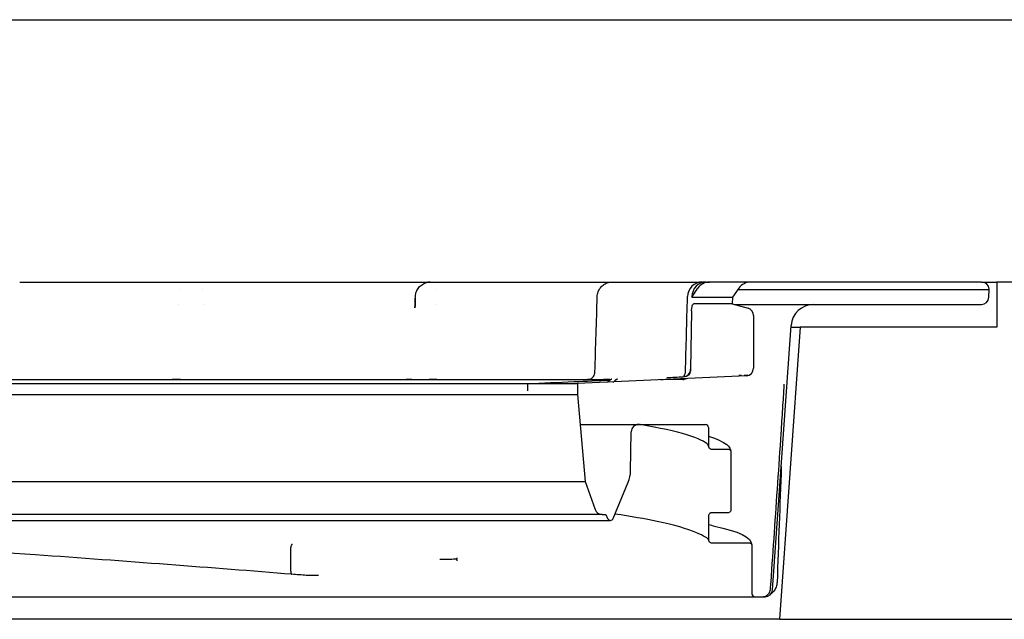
# Model space of a CAD drawing. Header units: millimetres. Extents: x -13716 to 13716, y -300 to 4365.
# Tile 10 of 12: x 1822 to 1888, y 3977 to 4017. Entities that reach past the tile are written whole.
import ezdxf

# ---------------------------------------------------------------- set-up
doc = ezdxf.new("R2010")
doc.units = ezdxf.units.MM
doc.header["$LTSCALE"] = 15
doc.layers.add('_Sichtbarkanten', color=7, linetype='Continuous', lineweight=25)

msp = doc.modelspace()

# ---------------------------------------------------------------- linework, layer by layer
at = {"layer": '_Sichtbarkanten'}
for p, q in [((909.868, 4016.565), (2713.242, 4016.565)), ((1821.832, 3999.065), (1831.858, 3999.065)), ((1835.883, 3999.065), (1848.277, 3999.065)), ((1851.605, 3999.065), (1861.101, 3999.065)), ((1863.406, 3999.065), (1867.401, 3999.065)), ((1867.401, 3999.065), (1867.644, 3999.065)), ((1867.644, 3999.065), (1867.863, 3999.065)), ((1870.632, 3999.065), (1867.863, 3999.065)), ((1886.036, 3999.065), (1870.632, 3999.065)), ((1886.036, 3999.065), (1887.055, 3999.065)), ((1887.055, 3999.065), (1887.055, 3996.065)), ((1888.042, 3999.065), (1887.055, 3999.065)), ((1832.578, 3998.566), (1832.579, 3998.566)), ((1834.051, 3998.566), (1834.051, 3998.566)), ((1849.594, 3998.566), (1849.594, 3998.566)), ((1866.69, 3998.066), (1867.089, 3998.648)), ((1869.819, 3998.648), (1869.401, 3998.066)), ((1869.76, 3998.566), (1886.239, 3998.566)), ((1886.239, 3998.566), (1886.537, 3998.566)), ((1886.519, 3998.048), (1886.537, 3998.566)), ((1886.537, 3998.566), (1886.535, 3998.598)), ((1832.427, 3997.565), (1832.428, 3997.565)), ((1834.132, 3997.565), (1834.132, 3997.565)), ((1848.219, 3997.565), (1848.22, 3997.565)), ((1849.629, 3997.565), (1849.629, 3997.565)), ((1866.691, 3998.083), (1866.69, 3998.066)), ((1866.69, 3998.066), (1869.401, 3998.066)), ((1869.393, 3997.615), (1866.827, 3997.615)), ((1869.401, 3998.066), (1869.393, 3997.615)), ((1869.393, 3997.615), (1870.446, 3997.313)), ((1869.567, 3997.565), (1874.566, 3997.565)), ((1874.566, 3997.565), (1874.817, 3997.565)), ((1874.817, 3997.565), (1886.02, 3997.565)), ((1866.675, 3997.138), (1866.61, 3993.257)), ((1870.808, 3996.833), (1870.808, 3993.313)), ((1872.087, 3978.531), (1873.321, 3996.17)), ((1873.918, 3996.065), (1872.555, 3976.565)), ((1873.314, 3996.065), (1873.918, 3996.065)), ((1887.055, 3996.065), (1873.918, 3996.065)), ((1819.772, 3992.565), (1861.29, 3992.565)), ((1820.832, 3992.299), (1856.056, 3992.299)), ((1855.74, 3991.808), (1855.748, 3992.286)), ((1855.748, 3992.286), (1859.068, 3992.286)), ((1859.068, 3992.286), (1859.055, 3991.565)), ((1870.332, 3992.813), (1859.068, 3992.286)), ((1861.3, 3992.565), (1861.3, 3992.565)), ((1866.083, 3992.565), (1865.287, 3992.565)), ((1866.089, 3992.565), (1866.083, 3992.565)), ((1764.055, 3991.565), (1858.866, 3991.565)), ((1858.866, 3991.565), (1859.055, 3991.565)), ((1859.055, 3991.565), (1859.563, 3985.758)), ((1859.23, 3989.565), (1862.946, 3989.565)), ((1862.605, 3986.449), (1862.651, 3989.074)), ((1862.946, 3989.565), (1863.151, 3989.565)), ((1863.151, 3989.565), (1867.605, 3989.565)), ((1867.805, 3989.365), (1867.805, 3988.119)), ((1869.305, 3987.718), (1869.305, 3983.869)), ((1763.547, 3985.758), (1859.372, 3985.758)), ((1859.372, 3985.758), (1859.563, 3985.758)), ((1859.563, 3985.758), (1860.241, 3983.895)), ((1861.439, 3983.289), (1862.451, 3985.713)), ((1761.855, 3983.166), (1861.255, 3983.166)), ((1860.711, 3983.566), (1762.399, 3983.566)), ((1860.711, 3983.566), (1860.954, 3983.566)), ((1860.954, 3983.566), (1861.07, 3983.289)), ((1867.805, 3983.468), (1867.805, 3981.869)), ((1869.105, 3983.669), (1868.005, 3983.669)), ((1839.926, 3979.767), (1839.926, 3981.366)), ((1868.005, 3981.669), (1870.502, 3981.669)), ((1870.705, 3981.468), (1870.705, 3978.265)), ((1775.925, 3978.065), (1858.846, 3978.065)), ((1858.846, 3978.065), (1859.664, 3978.065)), ((1859.664, 3978.065), (1860.222, 3978.065)), ((1860.222, 3978.065), (1870.905, 3978.065)), ((1870.905, 3978.065), (1871.589, 3978.065)), ((1872.555, 3976.565), (1750.555, 3976.565)), ((1872.555, 3976.565), (2725.955, 3976.565))]:
    msp.add_line(p, q, dxfattribs=at)
for centre, radius, start, end in [((1867.401, 3998.065), 1, 90.00001, 178.53502), ((1870.632, 3998.065), 1, 90, 144.33823), ((1886.036, 3998.565), 0.5, 3.72699, 90), ((1874.817, 3996.065), 1.5, 90, 176), ((1886.02, 3998.065), 0.5, 270, 358), ((1870.308, 3996.833), 0.5, 0, 74), ((1870.308, 3993.313), 0.5, 272.68026, 0), ((1863.151, 3989.065), 0.5, 90, 179), ((1867.605, 3989.365), 0.2, 0, 90), ((1860.606, 3986.483), 2, 337.33868, 359), ((1860.711, 3984.066), 0.5, 200, 270), ((1861.255, 3983.366), 0.2, 202.66132, 337.33868), ((1871.589, 3978.565), 0.5, 270, 356), ((1870.905, 3978.265), 0.2, 180, 270)]:
    msp.add_arc(centre, radius, start, end, dxfattribs=at)
for centre, major_axis, ratio, start_param, end_param in [((1833.41, 3998.065), (0, 1), 0.96038, 0.000002, 0.00101), ((1833.618, 3998.065), (0, 1), 0.500611, 6.283162, 6.283185), ((1867.644, 3998.065), (0, 1), 0.95314, 0, 1.553343), ((1867.863, 3998.065), (0, 1), 0.95314, 0, 0.948381), ((1866.085, 3993.243), (0.525, -0.013), 0.953359, 4.785003, 6.291196), ((1861.235, 3993.065), (0, -0.5), 0.308509, 0, 0.00002), ((1861.364, 3992.38), (0.003, 0.2), 0.996018, 0.045974, 0.337452), ((1861.734, 3992.38), (-0.003, 0.2), 0.996032, 0.031495, 0.310418), ((1866.082, 3993.066), (0.525, -0.013), 0.953352, 4.738563, 5.23646)]:
    msp.add_ellipse(centre, major_axis=major_axis, ratio=ratio, start_param=start_param, end_param=end_param, dxfattribs=at)
for points in [[(1831.858, 3999.065), (1831.963, 3999.065), (1832.064, 3999.065), (1832.162, 3999.065)], [(1832.162, 3999.065), (1832.264, 3999.065), (1832.362, 3999.065), (1832.456, 3999.065)], [(1832.829, 3999.065), (1832.915, 3999.065), (1832.994, 3999.065), (1833.065, 3999.065)], [(1833.236, 3999.065), (1833.306, 3999.065), (1833.358, 3999.066), (1833.409, 3999.066)], [(1833.618, 3999.065), (1833.799, 3999.065), (1833.994, 3999.065), (1834.195, 3999.065)], [(1834.894, 3999.065), (1835.006, 3999.065), (1835.118, 3999.065), (1835.228, 3999.065)], [(1835.562, 3999.065), (1835.672, 3999.065), (1835.779, 3999.065), (1835.883, 3999.065)], [(1848.277, 3999.065), (1848.364, 3999.065), (1848.446, 3999.065), (1848.523, 3999.065)], [(1848.523, 3999.065), (1848.608, 3999.065), (1848.686, 3999.065), (1848.758, 3999.065)], [(1849.012, 3999.065), (1849.061, 3999.065), (1849.102, 3999.065), (1849.136, 3999.065)], [(1849.413, 3999.065), (1849.632, 3999.065), (1849.859, 3999.065), (1850.083, 3999.065)], [(1850.722, 3999.065), (1850.831, 3999.065), (1850.938, 3999.065), (1851.041, 3999.065)], [(1851.337, 3999.065), (1851.431, 3999.065), (1851.521, 3999.065), (1851.605, 3999.065)], [(1861.101, 3999.065), (1861.161, 3999.065), (1861.214, 3999.065), (1861.262, 3999.065)], [(1861.262, 3999.065), (1861.296, 3999.065), (1861.327, 3999.065), (1861.355, 3999.065)], [(1861.906, 3999.065), (1861.998, 3999.065), (1862.089, 3999.065), (1862.177, 3999.065)], [(1862.468, 3999.065), (1862.657, 3999.065), (1862.833, 3999.065), (1862.988, 3999.065)], [(1863.217, 3999.065), (1863.286, 3999.065), (1863.35, 3999.065), (1863.406, 3999.065)], [(1848.238, 3997.995), (1848.228, 3997.775), (1848.219, 3997.555), (1848.209, 3997.335)], [(1848.21, 3997.334), (1848.221, 3997.591), (1848.232, 3997.848), (1848.243, 3998.105)], [(1848.242, 3998.106), (1848.242, 3998.106), (1848.242, 3998.106), (1848.242, 3998.106)], [(1860.22, 3993.047), (1860.281, 3994.727), (1860.331, 3996.41), (1860.376, 3998.093)], [(1866.263, 3993.051), (1866.313, 3994.73), (1866.358, 3996.411), (1866.401, 3998.091)], [(1832.558, 3992.565), (1832.353, 3992.565), (1832.168, 3992.565), (1832.016, 3992.565)], [(1848.007, 3992.565), (1847.849, 3992.565), (1847.722, 3992.565), (1847.634, 3992.565)], [(1849.682, 3992.565), (1849.505, 3992.565), (1849.327, 3992.565), (1849.155, 3992.565)], [(1859.886, 3992.565), (1859.791, 3992.565), (1859.747, 3992.565), (1859.723, 3992.565)], [(1861.235, 3992.565), (1861.084, 3992.565), (1860.938, 3992.565), (1860.801, 3992.565)], [(1861.197, 3992.489), (1861.197, 3992.489), (1861.197, 3992.489), (1861.197, 3992.489)], [(1861.357, 3992.58), (1861.357, 3992.58), (1861.357, 3992.58), (1861.357, 3992.58)], [(1861.357, 3992.58), (1861.357, 3992.58), (1861.357, 3992.58), (1861.357, 3992.58)], [(1861.566, 3992.489), (1861.566, 3992.489), (1861.566, 3992.489), (1861.566, 3992.489)], [(1865.287, 3992.565), (1865.056, 3992.559), (1864.827, 3992.552), (1864.6, 3992.545)], [(1865.027, 3992.695), (1865.383, 3992.711), (1865.745, 3992.727), (1866.111, 3992.743)], [(1869.839, 3992.847), (1869.882, 3992.848), (1869.927, 3992.849), (1869.965, 3992.851)], [(1870.181, 3992.845), (1870.2, 3992.846), (1870.218, 3992.846), (1870.237, 3992.847)], [(1870.237, 3992.847), (1870.278, 3992.848), (1870.32, 3992.849), (1870.357, 3992.851)], [(1872.663, 3986.762), (1872.57, 3984.185), (1872.476, 3981.607), (1872.383, 3979.03)], [(1850.989, 3980.569), (1850.923, 3980.568), (1850.785, 3980.567), (1850.563, 3980.564), (1850.324, 3980.562), (1850.153, 3980.56), (1850.065, 3980.559)], [(1840.956, 3979.493), (1840.64, 3979.518), (1840.322, 3979.543), (1840.003, 3979.567)], [(1841.273, 3979.481), (1841.168, 3979.481), (1841.062, 3979.485), (1840.956, 3979.493)], [(1841.781, 3979.481), (1841.612, 3979.481), (1841.443, 3979.481), (1841.273, 3979.481)], [(1871.384, 3978.065), (1871.385, 3978.065), (1871.385, 3978.065), (1871.386, 3978.065)]]:
    msp.add_open_spline(points, degree=3, dxfattribs=at)
for points, knots in [([(1832.456, 3999.065), (1832.543, 3999.065), (1832.672, 3999.065), (1832.79, 3999.065), (1832.829, 3999.065)], [0.2908113, 0.2908113, 0.2908113, 0.2908113, 0.4285714, 0.5035315, 0.5035315, 0.5035315, 0.5035315]), ([(1833.065, 3999.065), (1833.088, 3999.065), (1833.148, 3999.065), (1833.203, 3999.065), (1833.236, 3999.065)], [0.6641947, 0.6641947, 0.6641947, 0.6641947, 0.7142857, 0.804455, 0.804455, 0.804455, 0.804455]), ([(1833.41, 3999.065), (1833.412, 3999.065), (1833.416, 3999.065), (1833.419, 3999.065), (1833.422, 3999.065), (1833.426, 3999.065), (1833.431, 3999.065), (1833.435, 3999.065), (1833.44, 3999.065), (1833.446, 3999.065), (1833.451, 3999.065), (1833.457, 3999.065), (1833.464, 3999.065), (1833.47, 3999.065), (1833.476, 3999.065), (1833.483, 3999.065), (1833.49, 3999.065), (1833.498, 3999.065), (1833.505, 3999.065), (1833.512, 3999.065), (1833.52, 3999.065), (1833.528, 3999.065), (1833.535, 3999.065), (1833.543, 3999.065), (1833.551, 3999.065), (1833.559, 3999.065), (1833.566, 3999.065), (1833.574, 3999.065), (1833.582, 3999.065), (1833.589, 3999.065), (1833.597, 3999.065), (1833.604, 3999.065), (1833.611, 3999.065), (1833.618, 3999.065)], [0, 0, 0, 0, 0.090909, 0.090909, 0.090909, 0.181818, 0.181818, 0.181818, 0.272727, 0.272727, 0.272727, 0.363636, 0.363636, 0.363636, 0.454545, 0.454545, 0.454545, 0.545455, 0.545455, 0.545455, 0.636364, 0.636364, 0.636364, 0.727273, 0.727273, 0.727273, 0.818182, 0.818182, 0.818182, 0.909091, 0.909091, 0.909091, 1, 1, 1, 1]), ([(1834.195, 3999.065), (1834.208, 3999.065), (1834.328, 3999.065), (1834.561, 3999.065), (1834.783, 3999.065), (1834.894, 3999.065)], [0.2684678, 0.2684678, 0.2684678, 0.2684678, 0.2857143, 0.4285714, 0.5713326, 0.5713326, 0.5713326, 0.5713326]), ([(1835.228, 3999.065), (1835.228, 3999.065), (1835.34, 3999.065), (1835.452, 3999.065), (1835.562, 3999.065), (1835.562, 3999.065)], [0.7142532, 0.7142532, 0.7142532, 0.7142532, 0.7142857, 0.8571429, 0.857447, 0.857447, 0.857447, 0.857447]), ([(1848.242, 3998.106), (1848.247, 3998.214), (1848.269, 3998.322), (1848.346, 3998.522), (1848.4, 3998.616), (1848.535, 3998.781), (1848.616, 3998.853), (1848.796, 3998.967), (1848.896, 3999.01), (1849.038, 3999.045), (1849.078, 3999.053), (1849.159, 3999.063), (1849.2, 3999.065), (1849.241, 3999.065)], [0, 0, 0, 0, 0.0323642, 0.0323642, 0.06421, 0.06421, 0.0960743, 0.0960743, 0.1279379, 0.1279379, 0.1400906, 0.1400906, 0.1524277, 0.1524277, 0.1524277, 0.1524277]), ([(1848.758, 3999.065), (1848.818, 3999.065), (1848.909, 3999.065), (1848.985, 3999.065), (1849.012, 3999.065)], [0.2973504, 0.2973504, 0.2973504, 0.2973504, 0.4285714, 0.5119805, 0.5119805, 0.5119805, 0.5119805]), ([(1849.219, 3999.065), (1849.219, 3999.065), (1849.217, 3999.065), (1849.213, 3999.065), (1849.21, 3999.065), (1849.201, 3999.065), (1849.197, 3999.065), (1849.186, 3999.064), (1849.18, 3999.064), (1849.165, 3999.063), (1849.156, 3999.062), (1849.138, 3999.06), (1849.129, 3999.059), (1849.104, 3999.056), (1849.088, 3999.054), (1849.038, 3999.045), (1849.004, 3999.037), (1848.948, 3999.022), (1848.925, 3999.014), (1848.903, 3999.006)], [0.01126512, 0.01126512, 0.01126512, 0.01126512, 0.01948149, 0.01948149, 0.02698112, 0.02698112, 0.03138422, 0.03138422, 0.03467542, 0.03467542, 0.03791865, 0.03791865, 0.04083242, 0.04083242, 0.04570799, 0.04570799, 0.05618755, 0.05618755, 0.0632821, 0.0632821, 0.0632821, 0.0632821]), ([(1849.136, 3999.065), (1849.148, 3999.065), (1849.176, 3999.065), (1849.198, 3999.065), (1849.209, 3999.065)], [0.662018, 0.662018, 0.662018, 0.662018, 0.7142857, 0.7970336, 0.7970336, 0.7970336, 0.7970336]), ([(1849.219, 3999.065), (1849.222, 3999.065), (1849.233, 3999.065), (1849.239, 3999.065), (1849.241, 3999.065)], [0.8251895, 0.8251895, 0.8251895, 0.8251895, 0.8571429, 0.935831, 0.935831, 0.935831, 0.935831]), ([(1849.241, 3999.065), (1849.241, 3999.065), (1849.242, 3999.065), (1849.243, 3999.065), (1849.244, 3999.065), (1849.246, 3999.065), (1849.248, 3999.065), (1849.25, 3999.065), (1849.253, 3999.065), (1849.257, 3999.065), (1849.26, 3999.065), (1849.264, 3999.065), (1849.269, 3999.065), (1849.274, 3999.065), (1849.279, 3999.065), (1849.284, 3999.065), (1849.29, 3999.065), (1849.296, 3999.065), (1849.302, 3999.065), (1849.308, 3999.065), (1849.315, 3999.065), (1849.322, 3999.065), (1849.329, 3999.065), (1849.336, 3999.065), (1849.344, 3999.065), (1849.351, 3999.065), (1849.359, 3999.065), (1849.366, 3999.065), (1849.374, 3999.065), (1849.382, 3999.065), (1849.39, 3999.065), (1849.398, 3999.065), (1849.405, 3999.065), (1849.413, 3999.065)], [0.0105692, 0.0105692, 0.0105692, 0.0105692, 0.0909091, 0.0909091, 0.0909091, 0.1818182, 0.1818182, 0.1818182, 0.2727273, 0.2727273, 0.2727273, 0.3636364, 0.3636364, 0.3636364, 0.4545455, 0.4545455, 0.4545455, 0.5454545, 0.5454545, 0.5454545, 0.6363636, 0.6363636, 0.6363636, 0.7272727, 0.7272727, 0.7272727, 0.8181818, 0.8181818, 0.8181818, 0.9090909, 0.9090909, 0.9090909, 1, 1, 1, 1]), ([(1849.413, 3999.065), (1849.524, 3999.065), (1849.746, 3999.065), (1850.077, 3999.065), (1850.408, 3999.065), (1850.62, 3999.065), (1850.722, 3999.065)], [0, 0, 0, 0, 0.1428571, 0.2857143, 0.4285714, 0.5673379, 0.5673379, 0.5673379, 0.5673379]), ([(1851.041, 3999.065), (1851.041, 3999.065), (1851.142, 3999.065), (1851.241, 3999.065), (1851.336, 3999.065), (1851.337, 3999.065)], [0.7141642, 0.7141642, 0.7141642, 0.7141642, 0.7142857, 0.8571429, 0.8578641, 0.8578641, 0.8578641, 0.8578641]), ([(1860.376, 3998.093), (1860.379, 3998.2), (1860.4, 3998.309), (1860.474, 3998.51), (1860.527, 3998.605), (1860.659, 3998.771), (1860.74, 3998.844), (1860.918, 3998.961), (1861.017, 3999.005), (1861.161, 3999.043), (1861.203, 3999.051), (1861.289, 3999.063), (1861.332, 3999.065), (1861.376, 3999.065)], [0, 0, 0, 0, 0.0323628, 0.0323628, 0.0642085, 0.0642085, 0.0960728, 0.0960728, 0.1279364, 0.1279364, 0.1407594, 0.1407594, 0.1537995, 0.1537995, 0.1537995, 0.1537995]), ([(1861.376, 3999.065), (1861.376, 3999.065), (1861.376, 3999.065), (1861.377, 3999.065), (1861.379, 3999.065), (1861.38, 3999.065), (1861.383, 3999.065), (1861.385, 3999.065), (1861.388, 3999.065), (1861.392, 3999.065), (1861.395, 3999.065), (1861.399, 3999.065), (1861.404, 3999.065), (1861.409, 3999.065), (1861.414, 3999.065), (1861.419, 3999.065), (1861.425, 3999.065), (1861.431, 3999.065), (1861.437, 3999.065), (1861.444, 3999.065), (1861.451, 3999.065), (1861.458, 3999.065), (1861.465, 3999.065), (1861.472, 3999.065), (1861.48, 3999.065), (1861.487, 3999.065), (1861.494, 3999.065), (1861.501, 3999.065)], [0.1926441, 0.1926441, 0.1926441, 0.1926441, 0.2727273, 0.2727273, 0.2727273, 0.3636364, 0.3636364, 0.3636364, 0.4545455, 0.4545455, 0.4545455, 0.5454545, 0.5454545, 0.5454545, 0.6363636, 0.6363636, 0.6363636, 0.7272727, 0.7272727, 0.7272727, 0.8181818, 0.8181818, 0.8181818, 0.9090909, 0.9090909, 0.9090909, 0.9956779, 0.9956779, 0.9956779, 0.9956779]), ([(1861.503, 3999.065), (1861.615, 3999.065), (1861.75, 3999.065), (1861.882, 3999.065), (1861.906, 3999.065)], [0, 0, 0, 0, 0.1428571, 0.1751278, 0.1751278, 0.1751278, 0.1751278]), ([(1862.177, 3999.065), (1862.271, 3999.065), (1862.465, 3999.065), (1862.737, 3999.065), (1862.992, 3999.065), (1863.146, 3999.065), (1863.216, 3999.065), (1863.217, 3999.065)], [0.2981953, 0.2981953, 0.2981953, 0.2981953, 0.4285714, 0.5714286, 0.7142857, 0.8571429, 0.8585459, 0.8585459, 0.8585459, 0.8585459]), ([(1866.675, 3997.138), (1866.675, 3997.17), (1866.677, 3997.202), (1866.682, 3997.266), (1866.685, 3997.299), (1866.698, 3997.385), (1866.709, 3997.434), (1866.736, 3997.519), (1866.751, 3997.552), (1866.778, 3997.589), (1866.788, 3997.599), (1866.808, 3997.612), (1866.818, 3997.615), (1866.827, 3997.615)], [-0.07602309, -0.07602309, -0.07602309, -0.07602309, -0.06637957, -0.06637957, -0.05627322, -0.05627322, -0.03830342, -0.03830342, -0.02028456, -0.02028456, -0.00990727, -0.00990727, -0.000001, -0.000001, -0.000001, -0.000001]), ([(1859.735, 3992.566), (1859.735, 3992.566), (1859.735, 3992.566), (1859.735, 3992.566), (1859.736, 3992.566), (1859.739, 3992.566), (1859.74, 3992.566), (1859.743, 3992.566), (1859.745, 3992.566), (1859.749, 3992.566), (1859.752, 3992.566), (1859.76, 3992.567), (1859.765, 3992.567), (1859.78, 3992.569), (1859.791, 3992.57), (1859.814, 3992.574), (1859.826, 3992.576), (1859.874, 3992.588), (1859.909, 3992.601), (1859.988, 3992.64), (1860.032, 3992.67), (1860.107, 3992.743), (1860.14, 3992.787), (1860.189, 3992.881), (1860.206, 3992.933), (1860.218, 3993.006), (1860.22, 3993.027), (1860.22, 3993.047)], [0.01512103, 0.01512103, 0.01512103, 0.01512103, 0.01632336, 0.01632336, 0.02244386, 0.02244386, 0.0247402, 0.0247402, 0.02622559, 0.02622559, 0.0278819, 0.0278819, 0.02954672, 0.02954672, 0.03285553, 0.03285553, 0.03655838, 0.03655838, 0.04761542, 0.04761542, 0.06313356, 0.06313356, 0.07906924, 0.07906924, 0.09500056, 0.09500056, 0.10121278, 0.10121278, 0.10121278, 0.10121278]), ([(1866.148, 3992.746), (1866.164, 3992.765), (1866.178, 3992.786), (1866.218, 3992.852), (1866.239, 3992.902), (1866.258, 3992.985), (1866.262, 3993.018), (1866.263, 3993.051)], [0.04441494, 0.04441494, 0.04441494, 0.04441494, 0.05178173, 0.05178173, 0.06760612, 0.06760612, 0.0774191, 0.0774191, 0.0774191, 0.0774191]), ([(1866.61, 3993.234), (1866.61, 3993.207), (1866.608, 3993.179), (1866.601, 3993.123), (1866.596, 3993.095), (1866.574, 3993.01), (1866.551, 3992.959), (1866.493, 3992.865), (1866.455, 3992.826), (1866.368, 3992.765), (1866.318, 3992.747), (1866.267, 3992.744), (1866.266, 3992.744), (1866.265, 3992.743)], [0.00000905, 0.00000905, 0.00000905, 0.00000905, 0.00839146, 0.00839146, 0.01732445, 0.01732445, 0.03658707, 0.03658707, 0.05897971, 0.05897971, 0.08450589, 0.08450589, 0.08487978, 0.08487978, 0.08487978, 0.08487978]), ([(1866.61, 3993.234), (1866.61, 3993.238), (1866.61, 3993.242), (1866.61, 3993.249), (1866.61, 3993.253), (1866.61, 3993.257)], [-0.002238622, -0.002238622, -0.002238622, -0.002238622, -0.001130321, -0.001130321, 0, 0, 0, 0]), ([(1855.748, 3992.286), (1856.724, 3992.329), (1858.486, 3992.406), (1860.406, 3992.49), (1861.228, 3992.527)], [0, 0, 0, 0, 0.3333333, 0.5674983, 0.5674983, 0.5674983, 0.5674983]), ([(1861.051, 3992.4), (1861.051, 3992.4), (1861.051, 3992.4), (1861.051, 3992.4), (1861.052, 3992.4), (1861.056, 3992.4), (1861.058, 3992.401), (1861.061, 3992.401), (1861.064, 3992.402), (1861.069, 3992.402), (1861.071, 3992.403), (1861.079, 3992.405), (1861.083, 3992.406), (1861.096, 3992.41), (1861.104, 3992.413), (1861.128, 3992.424), (1861.142, 3992.433), (1861.171, 3992.456), (1861.186, 3992.472), (1861.197, 3992.489)], [0.04260579, 0.04260579, 0.04260579, 0.04260579, 0.04311441, 0.04311441, 0.04512861, 0.04512861, 0.04593651, 0.04593651, 0.04679976, 0.04679976, 0.04769336, 0.04769336, 0.04909986, 0.04909986, 0.05180918, 0.05180918, 0.05683664, 0.05683664, 0.06304223, 0.06304223, 0.06304223, 0.06304223]), ([(1861.197, 3992.489), (1861.204, 3992.5), (1861.212, 3992.51), (1861.235, 3992.534), (1861.253, 3992.547), (1861.28, 3992.561), (1861.288, 3992.565), (1861.296, 3992.568)], [0.00000198, 0.00000198, 0.00000198, 0.00000198, 0.00380276, 0.00380276, 0.01024472, 0.01024472, 0.0128745, 0.0128745, 0.0128745, 0.0128745]), ([(1861.197, 3992.489), (1861.209, 3992.507), (1861.223, 3992.523), (1861.257, 3992.55), (1861.276, 3992.561), (1861.296, 3992.568)], [0, 0, 0, 0, 0.00644442, 0.00644442, 0.01285413, 0.01285413, 0.01285413, 0.01285413]), ([(1861.197, 3992.489), (1861.197, 3992.489), (1861.197, 3992.489), (1861.197, 3992.49), (1861.198, 3992.49), (1861.198, 3992.491), (1861.199, 3992.492), (1861.2, 3992.494), (1861.201, 3992.496), (1861.205, 3992.502), (1861.209, 3992.506), (1861.226, 3992.526), (1861.243, 3992.54), (1861.271, 3992.557), (1861.281, 3992.562), (1861.291, 3992.566)], [0.00000197, 0.00000197, 0.00000197, 0.00000197, 0.00001278, 0.00001278, 0.000178, 0.000178, 0.00039828, 0.00039828, 0.00098577, 0.00098577, 0.00255345, 0.00255345, 0.00895825, 0.00895825, 0.01231366, 0.01231366, 0.01231366, 0.01231366]), ([(1861.415, 3992.399), (1861.415, 3992.399), (1861.415, 3992.399), (1861.415, 3992.399), (1861.416, 3992.399), (1861.417, 3992.399), (1861.418, 3992.399), (1861.42, 3992.399), (1861.421, 3992.399), (1861.423, 3992.4), (1861.424, 3992.4), (1861.428, 3992.4), (1861.43, 3992.401), (1861.435, 3992.401), (1861.438, 3992.402), (1861.448, 3992.404), (1861.455, 3992.406), (1861.476, 3992.413), (1861.49, 3992.42), (1861.521, 3992.439), (1861.537, 3992.452), (1861.557, 3992.475), (1861.562, 3992.482), (1861.566, 3992.489)], [0.04420775, 0.04420775, 0.04420775, 0.04420775, 0.04526911, 0.04526911, 0.04598073, 0.04598073, 0.04660825, 0.04660825, 0.04694303, 0.04694303, 0.04747108, 0.04747108, 0.04806714, 0.04806714, 0.04905749, 0.04905749, 0.05116522, 0.05116522, 0.0557963, 0.0557963, 0.06207817, 0.06207817, 0.06465017, 0.06465017, 0.06465017, 0.06465017]), ([(1861.566, 3992.489), (1861.566, 3992.489), (1861.566, 3992.489), (1861.567, 3992.489), (1861.567, 3992.489), (1861.567, 3992.49), (1861.567, 3992.49), (1861.57, 3992.494), (1861.572, 3992.497), (1861.577, 3992.504), (1861.581, 3992.508), (1861.591, 3992.52), (1861.599, 3992.528), (1861.623, 3992.548), (1861.642, 3992.559), (1861.662, 3992.566)], [0, 0, 0, 0, 0.00001492, 0.00001492, 0.00005675, 0.00005675, 0.00016831, 0.00016831, 0.0013588, 0.0013588, 0.00294666, 0.00294666, 0.00609854, 0.00609854, 0.01244312, 0.01244312, 0.01244312, 0.01244312]), ([(1861.566, 3992.489), (1861.578, 3992.507), (1861.593, 3992.523), (1861.625, 3992.549), (1861.643, 3992.559), (1861.662, 3992.566)], [0, 0, 0, 0, 0.00644444, 0.00644444, 0.01241728, 0.01241728, 0.01241728, 0.01241728]), ([(1861.664, 3992.563), (1861.668, 3992.565), (1861.672, 3992.567), (1861.685, 3992.571), (1861.695, 3992.574), (1861.708, 3992.577), (1861.711, 3992.577), (1861.715, 3992.578), (1861.716, 3992.578), (1861.723, 3992.579), (1861.728, 3992.579), (1861.734, 3992.58), (1861.735, 3992.58), (1861.736, 3992.58), (1861.736, 3992.58), (1861.736, 3992.58)], [0.011630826, 0.011630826, 0.011630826, 0.011630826, 0.012934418, 0.012934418, 0.015885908, 0.015885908, 0.016867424, 0.016867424, 0.017194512, 0.017194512, 0.018831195, 0.018831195, 0.018984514, 0.018984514, 0.019099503, 0.019099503, 0.019099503, 0.019099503]), ([(1861.73, 3992.58), (1861.73, 3992.58), (1861.729, 3992.58), (1861.729, 3992.58), (1861.729, 3992.58), (1861.729, 3992.58), (1861.728, 3992.58)], [0.0000001, 0.0000001, 0.0000001, 0.0000001, 0.3333333, 0.3333333, 0.3333333, 0.5053925, 0.5053925, 0.5053925, 0.5053925]), ([(1865.828, 3992.565), (1865.805, 3992.565), (1865.787, 3992.565), (1865.771, 3992.565), (1865.768, 3992.565), (1865.765, 3992.565), (1865.764, 3992.565), (1865.763, 3992.565), (1865.764, 3992.565), (1865.763, 3992.565), (1865.763, 3992.565), (1865.763, 3992.565), (1865.763, 3992.565), (1865.763, 3992.565), (1865.763, 3992.565), (1865.763, 3992.565), (1865.763, 3992.565), (1865.763, 3992.565), (1865.762, 3992.565), (1865.761, 3992.565), (1865.76, 3992.565), (1865.758, 3992.565), (1865.758, 3992.565), (1865.757, 3992.565)], [0, 0, 0, 0, 0.02412596, 0.02412596, 0.03611225, 0.03611225, 0.04060404, 0.04060404, 0.04397266, 0.04397266, 0.04405162, 0.04405162, 0.04408923, 0.04408923, 0.04410806, 0.04410806, 0.04412702, 0.04412702, 0.04424274, 0.04424274, 0.04454354, 0.04454354, 0.04469384, 0.04469384, 0.04469384, 0.04469384]), ([(1866.2, 3992.578), (1866.199, 3992.578), (1866.199, 3992.578), (1866.18, 3992.574), (1866.162, 3992.57), (1866.126, 3992.566), (1866.107, 3992.565), (1866.089, 3992.565)], [0.0637675, 0.0637675, 0.0637675, 0.0637675, 0.06393942, 0.06393942, 0.06941572, 0.06941572, 0.07495913, 0.07495913, 0.07495913, 0.07495913]), ([(1869.965, 3992.851), (1869.971, 3992.851), (1869.977, 3992.851), (1869.988, 3992.853), (1869.993, 3992.854), (1870, 3992.855), (1870.003, 3992.856), (1870.006, 3992.857), (1870.007, 3992.857), (1870.01, 3992.858), (1870.011, 3992.858), (1870.012, 3992.858), (1870.012, 3992.859), (1870.012, 3992.859)], [0, 0, 0, 0, 0.001981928, 0.001981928, 0.003729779, 0.003729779, 0.004845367, 0.004845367, 0.005614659, 0.005614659, 0.006890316, 0.006890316, 0.007271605, 0.007271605, 0.007271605, 0.007271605]), ([(1870.357, 3992.851), (1870.366, 3992.851), (1870.375, 3992.852), (1870.39, 3992.855), (1870.398, 3992.856), (1870.407, 3992.859), (1870.41, 3992.86), (1870.414, 3992.861), (1870.415, 3992.862), (1870.418, 3992.862), (1870.419, 3992.863), (1870.42, 3992.863), (1870.42, 3992.863), (1870.42, 3992.863)], [0, 0, 0, 0, 0.002693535, 0.002693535, 0.004996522, 0.004996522, 0.006190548, 0.006190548, 0.006834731, 0.006834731, 0.007886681, 0.007886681, 0.008598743, 0.008598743, 0.008598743, 0.008598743]), ([(1871.977, 3979.05), (1872.13, 3981.252), (1872.282, 3983.455), (1872.508, 3986.759), (1872.582, 3987.861), (1872.692, 3989.513), (1872.729, 3990.065), (1872.782, 3990.891), (1872.799, 3991.167), (1872.825, 3991.58), (1872.833, 3991.717), (1872.849, 3991.993), (1872.858, 3992.137), (1872.862, 3992.262)], [0, 0, 0, 0, 0.662293, 0.662293, 0.993776, 0.993776, 1.159766, 1.159766, 1.242957, 1.242957, 1.284702, 1.284702, 1.326781, 1.326781, 1.326781, 1.326781]), ([(1863.243, 3989.562), (1863.232, 3989.564), (1863.222, 3989.565), (1863.211, 3989.565), (1863.21, 3989.565), (1863.209, 3989.565), (1863.209, 3989.565), (1863.209, 3989.565), (1863.209, 3989.565), (1863.208, 3989.565), (1863.208, 3989.565), (1863.208, 3989.565), (1863.208, 3989.565), (1863.208, 3989.565), (1863.208, 3989.565), (1863.208, 3989.565), (1863.208, 3989.565), (1863.208, 3989.565)], [0, 0, 0, 0, 0.003178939, 0.003178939, 0.003377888, 0.003377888, 0.003415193, 0.003415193, 0.00345493, 0.00345493, 0.003481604, 0.003481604, 0.00350156, 0.00350156, 0.003626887, 0.003626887, 0.003768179, 0.003768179, 0.003768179, 0.003768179]), ([(1867.805, 3988.119), (1867.805, 3988.142), (1867.798, 3988.173), (1867.618, 3988.387), (1867.136, 3988.642), (1865.599, 3989.101), (1864.551, 3989.332), (1863.243, 3989.562)], [0, 0, 0, 0, 0.334257, 0.334257, 1.341866, 1.341866, 2.326495, 2.326495, 2.326495, 2.326495]), ([(1867.805, 3988.776), (1868.365, 3988.597), (1868.763, 3988.421), (1869.185, 3988.081), (1869.305, 3987.915), (1869.305, 3987.718)], [1.126744, 1.126744, 1.126744, 1.126744, 1.886586, 1.886586, 2.383531, 2.383531, 2.383531, 2.383531]), ([(1867.805, 3988.119), (1867.805, 3988.093), (1867.81, 3988.067), (1867.83, 3988.019), (1867.844, 3987.997), (1867.881, 3987.96), (1867.903, 3987.945), (1867.952, 3987.924), (1867.979, 3987.919), (1868.005, 3987.919)], [-0.03155404, -0.03155404, -0.03155404, -0.03155404, -0.02364069, -0.02364069, -0.01591774, -0.01591774, -0.00790638, -0.00790638, -0.00000001, -0.00000001, -0.00000001, -0.00000001]), ([(1868.005, 3987.919), (1868.188, 3987.919), (1868.371, 3987.919), (1868.737, 3987.919), (1868.92, 3987.919), (1869.105, 3987.919)], [-0.1098868, -0.1098868, -0.1098868, -0.1098868, -0.054999, -0.054999, 0, 0, 0, 0]), ([(1869.105, 3987.919), (1869.131, 3987.919), (1869.157, 3987.914), (1869.205, 3987.894), (1869.226, 3987.88), (1869.264, 3987.843), (1869.279, 3987.82), (1869.3, 3987.771), (1869.305, 3987.745), (1869.305, 3987.718)], [-0.031556, -0.031556, -0.031556, -0.031556, -0.02371571, -0.02371571, -0.01600154, -0.01600154, -0.00795658, -0.00795658, 0, 0, 0, 0]), ([(1869.305, 3983.869), (1869.305, 3983.843), (1869.3, 3983.817), (1869.28, 3983.769), (1869.265, 3983.747), (1869.229, 3983.71), (1869.206, 3983.695), (1869.157, 3983.674), (1869.131, 3983.669), (1869.105, 3983.669)], [-0.03155283, -0.03155283, -0.03155283, -0.03155283, -0.02364153, -0.02364153, -0.01591898, -0.01591898, -0.00790713, -0.00790713, 0, 0, 0, 0]), ([(1867.805, 3981.869), (1867.805, 3982.005), (1866.716, 3982.63), (1863.573, 3983.261), (1862.632, 3983.424), (1861.563, 3983.586)], [0, 0, 0, 0, 2.013952, 2.013952, 2.705687, 2.705687, 2.705687, 2.705687]), ([(1868.005, 3983.669), (1867.979, 3983.669), (1867.953, 3983.664), (1867.905, 3983.644), (1867.883, 3983.63), (1867.846, 3983.593), (1867.831, 3983.57), (1867.81, 3983.521), (1867.805, 3983.495), (1867.805, 3983.468)], [-0.03155734, -0.03155734, -0.03155734, -0.03155734, -0.02371828, -0.02371828, -0.01600415, -0.01600415, -0.00795813, -0.00795813, 0, 0, 0, 0]), ([(1867.804, 3982.882), (1867.946, 3982.851), (1868.083, 3982.819), (1869.774, 3982.41), (1870.705, 3982.119), (1870.705, 3981.468)], [1.783306, 1.783306, 1.783306, 1.783306, 1.923621, 1.923621, 3.591117, 3.591117, 3.591117, 3.591117]), ([(1867.805, 3981.869), (1867.805, 3981.843), (1867.81, 3981.817), (1867.83, 3981.769), (1867.844, 3981.747), (1867.881, 3981.71), (1867.903, 3981.695), (1867.952, 3981.674), (1867.979, 3981.669), (1868.005, 3981.669)], [-0.03155405, -0.03155405, -0.03155405, -0.03155405, -0.0236407, -0.0236407, -0.01591774, -0.01591774, -0.00790638, -0.00790638, -0.00000012, -0.00000012, -0.00000012, -0.00000012]), ([(1840.003, 3979.567), (1834.726, 3979.998), (1828.866, 3980.434), (1819.163, 3981.133), (1815.351, 3981.401), (1811.557, 3981.669)], [0, 0, 0, 0, 1.838106, 1.838106, 2.978887, 2.978887, 2.978887, 2.978887]), ([(1840.031, 3981.565), (1840.031, 3981.565), (1840.031, 3981.565), (1840.03, 3981.565), (1840.014, 3981.566), (1839.983, 3981.539), (1839.972, 3981.524), (1839.953, 3981.488), (1839.945, 3981.466), (1839.932, 3981.419), (1839.928, 3981.393), (1839.926, 3981.366)], [-0.03878437, -0.03878437, -0.03878437, -0.03878437, -0.03649712, -0.03649712, -0.02335251, -0.02335251, -0.01563134, -0.01563134, -0.00791279, -0.00791279, 0, 0, 0, 0]), ([(1870.502, 3981.669), (1870.531, 3981.669), (1870.557, 3981.664), (1870.605, 3981.644), (1870.626, 3981.63), (1870.664, 3981.593), (1870.679, 3981.57), (1870.7, 3981.521), (1870.705, 3981.495), (1870.705, 3981.468)], [-0.03155418, -0.03155418, -0.03155418, -0.03155418, -0.02371264, -0.02371264, -0.01599871, -0.01599871, -0.00795498, -0.00795498, 0, 0, 0, 0]), ([(1850.01, 3980.559), (1849.987, 3980.558), (1849.964, 3980.558), (1849.939, 3980.558), (1849.901, 3980.557), (1849.884, 3980.557), (1849.881, 3980.557), (1849.873, 3980.557)], [0, 0, 0, 0, 0.00865382, 0.00865382, 0.01010713, 0.01010713, 0.01070534, 0.01070534, 0.01070534, 0.01070534]), ([(1850.065, 3980.559), (1850.056, 3980.559), (1850.047, 3980.559), (1850.038, 3980.559), (1850.029, 3980.559), (1850.019, 3980.559), (1850.01, 3980.559)], [0.0000001, 0.0000001, 0.0000001, 0.0000001, 0.5, 0.5, 0.5, 1, 1, 1, 1]), ([(1851.002, 3980.638), (1851.001, 3980.63), (1851.001, 3980.622), (1850.998, 3980.605), (1850.997, 3980.598), (1850.994, 3980.584), (1850.992, 3980.576), (1850.989, 3980.569)], [-0.009695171, -0.009695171, -0.009695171, -0.009695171, -0.005329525, -0.005329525, -0.002615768, -0.002615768, 0, 0, 0, 0]), ([(1850.989, 3980.569), (1850.994, 3980.555), (1850.997, 3980.541), (1851.001, 3980.518), (1851.002, 3980.509), (1851.003, 3980.501)], [-0.00958908, -0.00958908, -0.00958908, -0.00958908, -0.004216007, -0.004216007, -0.000001, -0.000001, -0.000001, -0.000001]), ([(1850.997, 3980.674), (1850.997, 3980.673), (1850.997, 3980.673), (1850.999, 3980.67), (1851, 3980.665), (1851.001, 3980.653), (1851.002, 3980.646), (1851.002, 3980.638)], [-0.009936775, -0.009936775, -0.009936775, -0.009936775, -0.009778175, -0.009778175, -0.00463439, -0.00463439, -0.000000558, -0.000000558, -0.000000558, -0.000000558]), ([(1851.003, 3980.501), (1851.003, 3980.493), (1851.003, 3980.485), (1851.001, 3980.471), (1851, 3980.466), (1850.999, 3980.463), (1850.999, 3980.463), (1850.999, 3980.462)], [-0.007926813, -0.007926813, -0.007926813, -0.007926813, -0.004405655, -0.004405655, 0, 0, 0.000157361, 0.000157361, 0.000157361, 0.000157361]), ([(1839.926, 3979.767), (1839.925, 3979.739), (1839.926, 3979.713), (1839.932, 3979.665), (1839.938, 3979.644), (1839.952, 3979.607), (1839.961, 3979.593), (1839.982, 3979.573), (1839.993, 3979.568), (1840.003, 3979.567)], [-0.02651234, -0.02651234, -0.02651234, -0.02651234, -0.01993566, -0.01993566, -0.01356991, -0.01356991, -0.00719738, -0.00719738, -0.00064396, -0.00064396, -0.00064396, -0.00064396]), ([(1871.385, 3978.065), (1871.468, 3978.066), (1871.551, 3978.084), (1871.699, 3978.152), (1871.765, 3978.201), (1871.866, 3978.321), (1871.904, 3978.392), (1871.929, 3978.493), (1871.933, 3978.518), (1871.936, 3978.542)], [0, 0, 0, 0, 0.0322177, 0.0322177, 0.0633503, 0.0633503, 0.0927227, 0.0927227, 0.1018176, 0.1018176, 0.1018176, 0.1018176]), ([(1871.936, 3978.542), (1871.947, 3978.659), (1871.957, 3978.782), (1871.97, 3978.953), (1871.973, 3979.002), (1871.977, 3979.05)], [0, 0, 0, 0, 0.03708372, 0.03708372, 0.05165102, 0.05165102, 0.05165102, 0.05165102]), ([(1872.383, 3979.03), (1872.379, 3978.922), (1872.357, 3978.813), (1872.281, 3978.612), (1872.226, 3978.517), (1872.111, 3978.376), (1872.056, 3978.321), (1871.995, 3978.274)], [0, 0, 0, 0, 0.03252735, 0.03252735, 0.06440154, 0.06440154, 0.08732399, 0.08732399, 0.08732399, 0.08732399])]:
    msp.add_open_spline(points, degree=3, knots=knots, dxfattribs=at)

doc.saveas('drawing.dxf')
